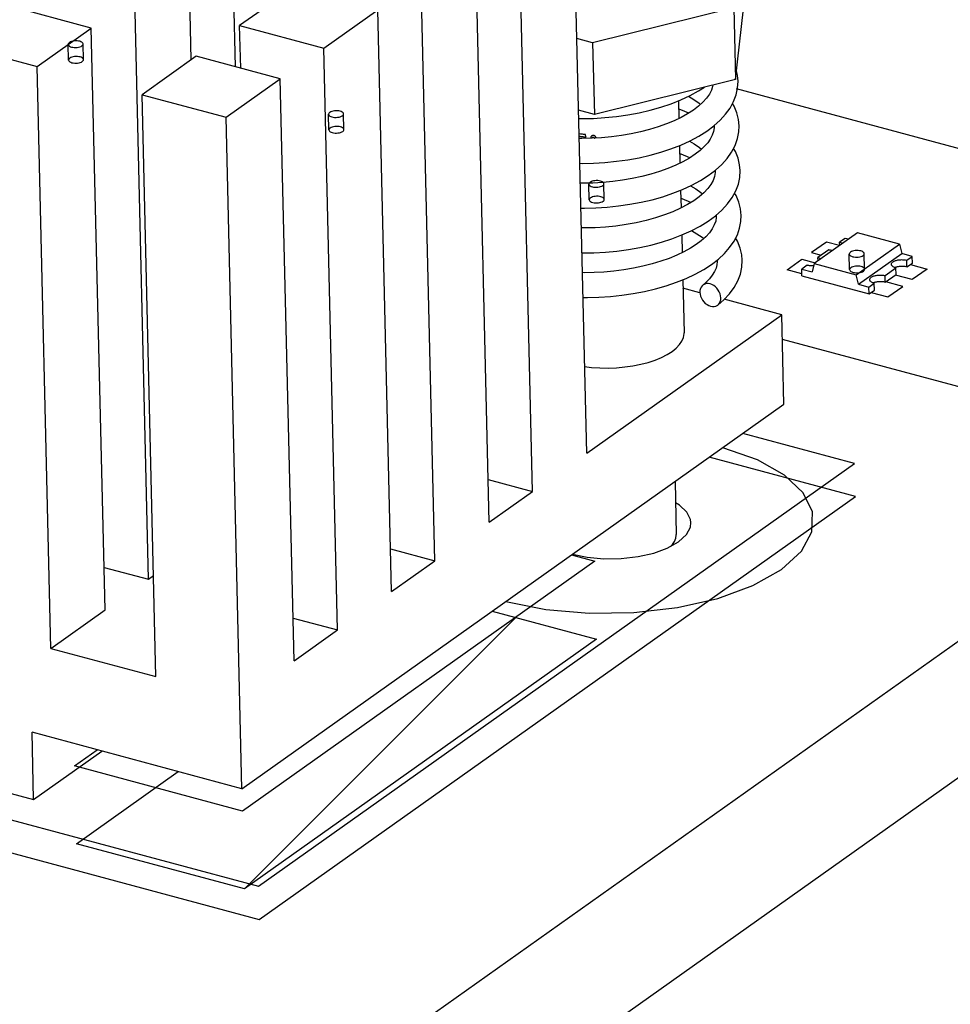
# Model space of a CAD drawing. Header units: millimetres. Extents: x 6 to 414, y 7 to 290.
# Tile 174 of 256: x 144.06 to 145.92, y 145.17 to 147.14. Entities that reach past the tile are written whole.
import ezdxf

# ---------------------------------------------------------------- set-up
doc = ezdxf.new("R2010")
doc.units = ezdxf.units.MM
doc.header["$LTSCALE"] = 23.1
doc.layers.get('0').update_dxf_attribs({"linetype": 'CONTINUOUS'})
for name, color, linetype in [('02___PRT_ALL_AXES', 7, 'CONTINUOUS'), ('03___PRT_ALL_CURVES', 7, 'CONTINUOUS'), ('ALL_AXES', 7, 'CONTINUOUS'), ('ALL_CURVES', 7, 'CONTINUOUS'), ('ASM_CURVES', 7, 'CONTINUOUS')]:
    doc.layers.add(name, color=color, linetype=linetype)

msp = doc.modelspace()

# ---------------------------------------------------------------- linework, layer by layer
at = {"color": 4, "linetype": 'Continuous'}
for p, q in [((142.373, 143.3668), (158.0265, 154.4691)), ((142.3793, 143.0983), (158.0329, 154.2005)), ((145.4945, 147.0013), (146.5612, 146.7151)), ((146.0734, 146.3691), (145.5872, 146.4996)), ((145.7332, 146.1854), (145.4407, 146.2639)), ((144.5408, 145.3396), (145.7332, 146.1854)), ((145.007, 145.9563), (145.2156, 145.9004)), ((145.2156, 145.9004), (144.511, 145.4006)), ((143.4128, 145.6423), (144.5408, 145.3396)), ((144.175, 145.4908), (144.3788, 145.6354)), ((144.511, 145.4006), (144.175, 145.4908))]:
    msp.add_line(p, q, dxfattribs=at)
at = {"color": 7, "linetype": 'Continuous'}
for p, q in [((145.1958, 146.2723), (145.1682, 147.436)), ((145.0874, 146.1954), (145.0598, 147.3591)), ((144.4932, 147.0449), (144.4866, 147.3222)), ((145.0007, 146.1339), (144.9731, 147.2976)), ((144.4047, 147.0588), (144.3999, 147.2607)), ((144.8923, 146.057), (144.8647, 147.2207)), ((144.6099, 147.2043), (144.5015, 147.1274)), ((144.3191, 146.02), (144.2915, 147.1838)), ((144.2048, 147.1223), (144.0368, 147.1674)), ((144.6696, 147.0824), (144.778, 147.1592)), ((144.8055, 145.9955), (144.778, 147.1592)), ((145.4901, 147.1628), (145.2077, 147.0929)), ((145.4901, 147.1628), (145.4935, 147.0196)), ((145.4935, 147.0196), (145.5092, 147.1611)), ((144.0964, 147.0454), (144.2048, 147.1223)), ((144.2324, 145.9585), (144.2048, 147.1223)), ((144.5015, 147.1274), (144.6696, 147.0824)), ((144.5036, 147.0421), (144.5015, 147.1274)), ((143.9284, 147.0905), (144.0964, 147.0454)), ((145.2077, 147.0929), (145.1761, 147.1014)), ((145.2077, 147.0929), (145.2111, 146.9497)), ((144.6971, 145.9186), (144.6696, 147.0824)), ((144.4148, 147.0659), (144.3064, 146.989)), ((144.5828, 147.0208), (144.4148, 147.0659)), ((144.124, 145.8816), (144.0964, 147.0454)), ((144.4744, 146.944), (144.5828, 147.0208)), ((144.6104, 145.8571), (144.5828, 147.0208)), ((145.4935, 147.0196), (145.2111, 146.9497)), ((144.3064, 146.989), (144.4744, 146.944)), ((144.334, 145.8253), (144.3064, 146.989)), ((145.3645, 146.9712), (145.384, 146.9789)), ((145.2111, 146.9497), (145.1795, 146.9581)), ((145.344, 146.9643), (145.3645, 146.9712)), ((144.5062, 145.6011), (144.4744, 146.944)), ((145.4358, 146.9161), (145.4501, 146.9268)), ((145.4507, 146.9241), (145.4485, 146.9256)), ((145.4506, 146.9273), (145.4507, 146.9254)), ((145.2254, 146.9031), (145.2055, 146.902)), ((145.3438, 146.8741), (145.3644, 146.8809)), ((145.3644, 146.8809), (145.3841, 146.8885)), ((145.4389, 146.8273), (145.4532, 146.838)), ((145.4528, 146.8346), (145.4506, 146.8361)), ((145.4527, 146.8377), (145.4528, 146.8359)), ((145.3683, 146.792), (145.3877, 146.7996)), ((145.3479, 146.7852), (145.3683, 146.792)), ((145.4099, 146.777), (145.3974, 146.7693)), ((145.4388, 146.7363), (145.4535, 146.747)), ((145.4548, 146.7452), (145.4528, 146.7465)), ((145.4549, 146.7482), (145.455, 146.7464)), ((145.7374, 146.7129), (145.6507, 146.6514)), ((145.7192, 146.7), (145.7126, 146.7018)), ((145.8214, 146.6904), (145.7374, 146.7129)), ((145.7347, 146.6289), (145.8214, 146.6904)), ((145.8214, 146.6904), (145.826, 146.6714)), ((145.4453, 146.6498), (145.4592, 146.6605)), ((145.457, 146.6588), (145.4571, 146.6569)), ((145.4571, 146.6573), (145.4571, 146.6557)), ((145.7393, 146.6099), (145.826, 146.6714)), ((145.847, 146.6657), (145.826, 146.6714)), ((145.8474, 146.6523), (145.847, 146.6657)), ((145.6259, 146.6403), (145.6469, 146.6347)), ((145.6262, 146.6269), (145.6259, 146.6403)), ((145.6507, 146.6514), (145.6469, 146.6347)), ((145.6507, 146.6514), (145.7347, 146.6289)), ((145.6262, 146.6269), (145.7606, 146.5908)), ((145.7393, 146.6099), (145.7347, 146.6289)), ((145.4219, 146.5931), (145.3884, 146.6021)), ((145.7393, 146.6099), (145.7603, 146.6042)), ((145.7606, 146.5908), (145.7603, 146.6042)), ((145.586, 146.549), (145.471, 146.5799)), ((145.1958, 146.2723), (145.586, 146.549)), ((145.5903, 146.37), (145.586, 146.549)), ((144.5062, 145.6011), (145.5903, 146.37)), ((144.9986, 146.2192), (145.0874, 146.1954)), ((145.0007, 146.1339), (145.0874, 146.1954)), ((145.3816, 146.1682), (145.3735, 146.1727)), ((145.357, 146.0822), (145.3797, 146.0948)), ((144.8035, 146.0808), (144.8923, 146.057)), ((144.8055, 145.9955), (144.8923, 146.057)), ((144.2303, 146.0438), (144.3191, 146.02)), ((144.3191, 146.02), (144.3292, 146.0272)), ((144.124, 145.8816), (144.2324, 145.9585)), ((144.6084, 145.9424), (144.6971, 145.9186)), ((144.6104, 145.8571), (144.6971, 145.9186)), ((144.124, 145.8816), (144.334, 145.8253)), ((143.41, 145.7619), (144.0894, 145.5796)), ((144.5062, 145.6011), (144.0862, 145.7139)), ((144.0894, 145.5796), (144.0862, 145.7139)), ((144.0894, 145.5796), (144.2259, 145.6764))]:
    msp.add_line(p, q, dxfattribs=at)
at = {"color": 2, "linetype": 'Continuous'}
msp.add_line((144.511, 145.4006), (145.0541, 145.9437), dxfattribs=at)
at = {"color": 7, "linetype": 'Continuous'}
for points in [[(145.4986, 147.0163), (145.4976, 147.0277), (145.4954, 147.0369)], [(145.4826, 146.9624), (145.4897, 146.9754), (145.4948, 146.9888), (145.4978, 147.0024), (145.4986, 147.0165)], [(145.384, 146.9789), (145.4025, 146.9874), (145.4197, 146.9968), (145.4312, 147.0042)], [(145.448, 147.0083), (145.4476, 147.0057), (145.4452, 146.9982), (145.4413, 146.9905), (145.4357, 146.9825), (145.4284, 146.9744)], [(145.3993, 146.986), (145.4104, 146.9794), (145.4206, 146.9722), (145.4234, 146.9698)], [(145.4284, 146.9744), (145.4196, 146.9664), (145.4093, 146.9585)], [(145.1799, 146.9414), (145.1861, 146.9413), (145.2091, 146.9418), (145.2322, 146.9433), (145.2553, 146.9457), (145.2782, 146.949), (145.3007, 146.9532), (145.3227, 146.9583), (145.344, 146.9643)], [(145.4001, 146.9525), (145.3839, 146.9591), (145.3799, 146.9604)], [(145.4093, 146.9585), (145.3977, 146.951), (145.3848, 146.9438)], [(145.4501, 146.9268), (145.4627, 146.938), (145.4736, 146.9499), (145.4826, 146.9624)], [(145.5007, 146.9268), (145.4995, 146.9393), (145.4961, 146.9528), (145.4905, 146.9662), (145.4875, 146.9713)], [(145.3848, 146.9438), (145.3706, 146.937), (145.3554, 146.9307), (145.339, 146.9249)], [(145.339, 146.9249), (145.3216, 146.9196), (145.3034, 146.9149), (145.2845, 146.9109), (145.2651, 146.9075), (145.2453, 146.9049), (145.2254, 146.9031)], [(145.3841, 146.8885), (145.4026, 146.8969), (145.4199, 146.9062), (145.4358, 146.9161)], [(145.4507, 146.9259), (145.4507, 146.9231), (145.4495, 146.9153), (145.447, 146.9079), (145.4431, 146.9005), (145.4378, 146.893), (145.4311, 146.8854)], [(145.4857, 146.8745), (145.4927, 146.8878), (145.4975, 146.9013), (145.5001, 146.9146), (145.5007, 146.9269)], [(145.2055, 146.902), (145.1858, 146.9017), (145.1809, 146.9018)], [(145.4014, 146.8964), (145.411, 146.8908), (145.4217, 146.8834), (145.4255, 146.8803)], [(145.1821, 146.8519), (145.1867, 146.8518), (145.2095, 146.8522), (145.2324, 146.8536), (145.2553, 146.8559), (145.2781, 146.8591), (145.3005, 146.8632), (145.3225, 146.8682), (145.3438, 146.8741)], [(145.4311, 146.8854), (145.4227, 146.8776), (145.4127, 146.8699)], [(145.4532, 146.838), (145.4658, 146.8495), (145.4767, 146.8617), (145.4857, 146.8745)], [(145.5028, 146.8373), (145.5018, 146.8487), (145.4987, 146.862), (145.4933, 146.8753), (145.4896, 146.8818)], [(145.3882, 146.855), (145.3739, 146.848), (145.3583, 146.8415), (145.3417, 146.8355)], [(145.4023, 146.863), (145.3848, 146.87), (145.382, 146.871)], [(145.4127, 146.8699), (145.4012, 146.8623), (145.3882, 146.855)], [(145.3417, 146.8355), (145.3242, 146.8302), (145.3059, 146.8254), (145.2869, 146.8214), (145.2675, 146.818), (145.2478, 146.8154), (145.2278, 146.8136), (145.2079, 146.8125), (145.1882, 146.8121), (145.183, 146.8122)], [(145.4528, 146.8364), (145.4528, 146.8336), (145.4516, 146.8256), (145.4488, 146.8177), (145.4444, 146.8097), (145.4382, 146.8014), (145.4304, 146.7931)], [(145.4869, 146.7833), (145.4941, 146.7966), (145.4992, 146.8101), (145.5021, 146.8237), (145.5028, 146.8374)], [(145.3877, 146.7996), (145.4061, 146.8081), (145.4232, 146.8173), (145.4389, 146.8273)], [(145.4035, 146.8069), (145.4138, 146.8009), (145.4243, 146.7935), (145.4276, 146.7908)], [(145.1842, 146.7624), (145.1912, 146.7623), (145.214, 146.7628), (145.2368, 146.7643), (145.2597, 146.7666), (145.2824, 146.7699), (145.3048, 146.7741), (145.3266, 146.7792), (145.3479, 146.7852)], [(145.4043, 146.7735), (145.3867, 146.7806), (145.3841, 146.7814)], [(145.4304, 146.7931), (145.4209, 146.7849), (145.4099, 146.777)], [(145.4535, 146.747), (145.4664, 146.7585), (145.4776, 146.7706), (145.4869, 146.7833)], [(145.5049, 146.7477), (145.5037, 146.7606), (145.5002, 146.7741), (145.4946, 146.7874), (145.4917, 146.7923)], [(145.3974, 146.7693), (145.3834, 146.762), (145.3679, 146.755), (145.3512, 146.7486)], [(145.3512, 146.7486), (145.3334, 146.7427), (145.3146, 146.7375), (145.295, 146.733), (145.2748, 146.7293), (145.2543, 146.7264), (145.2335, 146.7243), (145.2127, 146.7231), (145.1921, 146.7226), (145.1851, 146.7227)], [(145.405, 146.717), (145.4226, 146.7262), (145.4388, 146.7363)], [(145.4549, 146.7469), (145.4549, 146.7441), (145.4538, 146.7363), (145.4511, 146.7286), (145.447, 146.7209), (145.4412, 146.7129), (145.434, 146.705)], [(145.4905, 146.6963), (145.4972, 146.7092), (145.5018, 146.7224), (145.5043, 146.7355), (145.5049, 146.7479)], [(145.3663, 146.701), (145.3862, 146.7086), (145.405, 146.717)], [(145.4057, 146.7174), (145.4163, 146.7111), (145.4266, 146.7039), (145.4298, 146.7012)], [(145.1863, 146.6728), (145.1872, 146.6728), (145.2101, 146.6731), (145.2332, 146.6743), (145.2562, 146.6765), (145.2792, 146.6795), (145.3018, 146.6835), (145.324, 146.6885), (145.3455, 146.6943), (145.3663, 146.701)], [(145.434, 146.705), (145.4251, 146.6971), (145.4149, 146.6894), (145.4033, 146.682), (145.3903, 146.6748)], [(145.5071, 146.6582), (145.5061, 146.6691), (145.503, 146.6825), (145.4977, 146.6961), (145.4938, 146.7027)], [(145.4592, 146.6605), (145.4714, 146.6718), (145.4818, 146.6838), (145.4905, 146.6963)], [(145.3903, 146.6748), (145.376, 146.668), (145.3606, 146.6617), (145.344, 146.6559), (145.3265, 146.6506), (145.3082, 146.6459), (145.2892, 146.642), (145.2698, 146.6387), (145.2501, 146.6362), (145.2302, 146.6344), (145.2104, 146.6334), (145.1907, 146.6331), (145.1872, 146.6332)], [(145.4583, 146.5685), (145.4698, 146.5786), (145.4812, 146.5909), (145.4907, 146.6036), (145.498, 146.6168), (145.5032, 146.6304), (145.5062, 146.6441), (145.5071, 146.6584)], [(145.3753, 146.6139), (145.3948, 146.6218), (145.413, 146.6304), (145.4299, 146.6397), (145.4453, 146.6498)], [(145.4571, 146.6557), (145.4564, 146.6489), (145.4545, 146.6421), (145.4514, 146.6352), (145.4469, 146.628), (145.4412, 146.6209), (145.4343, 146.6138), (145.4279, 146.6081)], [(145.1884, 146.5834), (145.1973, 146.5832), (145.2202, 146.5839), (145.2432, 146.5854), (145.2662, 146.5879), (145.289, 146.5913), (145.3115, 146.5956), (145.3335, 146.6008), (145.3548, 146.607), (145.3753, 146.6139)], [(145.4279, 146.6081), (145.4267, 146.607), (145.4247, 146.6044), (145.4233, 146.6013), (145.4224, 146.5978), (145.4222, 146.594)], [(145.4642, 146.5827), (145.4637, 146.5867), (145.4627, 146.5907), (145.4611, 146.5947), (145.4589, 146.5984), (145.4562, 146.6019), (145.4532, 146.6049), (145.4498, 146.6074), (145.4463, 146.6094), (145.4426, 146.6107), (145.439, 146.6114), (145.4355, 146.6113), (145.4322, 146.6105), (145.4293, 146.6091), (145.4279, 146.6081)], [(145.4222, 146.594), (145.4226, 146.5899), (145.4236, 146.586), (145.4253, 146.582), (145.4274, 146.5783), (145.4301, 146.5748), (145.4331, 146.5718), (145.4365, 146.5693), (145.44, 146.5673), (145.4437, 146.566), (145.4473, 146.5653), (145.4508, 146.5654), (145.4541, 146.5662), (145.4571, 146.5676), (145.4583, 146.5685)], [(145.4583, 146.5685), (145.4596, 146.5696), (145.4616, 146.5723), (145.4631, 146.5754), (145.4639, 146.5789), (145.4642, 146.5827)], [(145.4044, 146.1333), (145.4035, 146.1395), (145.3964, 146.1545), (145.3816, 146.1682)], [(145.3797, 146.0948), (145.3953, 146.1093), (145.4033, 146.1241), (145.4044, 146.1333)], [(145.1671, 146.0699), (145.1966, 146.0639), (145.2303, 146.0609), (145.265, 146.0614), (145.2989, 146.0653)], [(145.2989, 146.0653), (145.3304, 146.0724), (145.357, 146.0822)]]:
    msp.add_lwpolyline(points, dxfattribs=at)
at = {"color": 4, "linetype": 'Continuous'}
for points in [[(145.5855, 146.0396), (145.6252, 146.0759), (145.6462, 146.1148), (145.6475, 146.1546), (145.629, 146.1931), (145.5917, 146.2284), (145.5373, 146.2588), (145.4678, 146.2831)], [(145.0342, 145.9756), (145.1142, 145.9596), (145.2009, 145.952), (145.29, 145.9533), (145.3772, 145.9634), (145.458, 145.9817), (145.5284, 146.0074), (145.5855, 146.0396)]]:
    msp.add_lwpolyline(points, dxfattribs=at)
at = {"layer": '02___PRT_ALL_AXES', "color": 6, "linetype": 'Continuous'}
for p, q in [((144.1892, 147.0592), (144.1885, 147.0906)), ((144.1592, 147.0585), (144.1585, 147.0899)), ((144.6801, 146.9188), (144.6793, 146.9501)), ((144.7101, 146.9195), (144.7093, 146.9508)), ((145.2009, 146.779), (145.2002, 146.8103)), ((145.2309, 146.7797), (145.2302, 146.811)), ((145.7218, 146.6392), (145.721, 146.6706)), ((145.7518, 146.6399), (145.751, 146.6713))]:
    msp.add_line(p, q, dxfattribs=at)
at = {"layer": '02___PRT_ALL_AXES', "color": 7, "linetype": 'Continuous'}
for p, q in [((145.7126, 146.7018), (145.7018, 146.6941)), ((145.6801, 146.6787), (145.6584, 146.6634)), ((145.7019, 146.6878), (145.7018, 146.6941)), ((145.6586, 146.657), (145.6584, 146.6634)), ((145.8362, 146.658), (145.847, 146.6657)), ((145.8365, 146.6446), (145.8362, 146.658)), ((145.6367, 146.648), (145.6259, 146.6403)), ((145.7928, 146.6273), (145.8145, 146.6427)), ((145.8145, 146.6427), (145.8124, 146.6433)), ((145.8148, 146.6292), (145.8145, 146.6427)), ((145.8365, 146.6446), (145.8474, 146.6523)), ((145.7932, 146.6139), (145.7928, 146.6273)), ((145.7932, 146.6139), (145.8148, 146.6292)), ((145.7603, 146.6042), (145.7712, 146.6119)), ((145.7606, 146.5908), (145.7715, 146.5985)), ((145.7712, 146.6119), (145.769, 146.6126)), ((145.7715, 146.5985), (145.7712, 146.6119))]:
    msp.add_line(p, q, dxfattribs=at)
for points in [[(144.1609, 147.0936), (144.1595, 147.0924), (144.1587, 147.0911), (144.1585, 147.0898), (144.1588, 147.0885), (144.1597, 147.0873), (144.1611, 147.0862), (144.163, 147.0852), (144.1653, 147.0844), (144.1679, 147.0839), (144.1707, 147.0836), (144.1737, 147.0835), (144.1766, 147.0837), (144.1794, 147.0842), (144.182, 147.0849), (144.1842, 147.0858), (144.1861, 147.0868)], [(144.1861, 147.0868), (144.1874, 147.088), (144.1882, 147.0893), (144.1885, 147.0906), (144.1881, 147.0919), (144.1872, 147.0931), (144.1858, 147.0942), (144.1839, 147.0952), (144.1816, 147.096), (144.179, 147.0965), (144.1762, 147.0968), (144.1733, 147.0969), (144.1703, 147.0967), (144.1675, 147.0962), (144.165, 147.0956), (144.1627, 147.0947), (144.1609, 147.0936)], [(144.1616, 147.0623), (144.1603, 147.0611), (144.1595, 147.0598), (144.1592, 147.0585), (144.1595, 147.0572), (144.1604, 147.056), (144.1619, 147.0549), (144.1637, 147.0539), (144.1661, 147.0531), (144.1687, 147.0526), (144.1715, 147.0523), (144.1744, 147.0522), (144.1774, 147.0524), (144.1802, 147.0529), (144.1827, 147.0535), (144.185, 147.0544), (144.1868, 147.0555)], [(144.1868, 147.0555), (144.1881, 147.0567), (144.189, 147.058), (144.1892, 147.0593), (144.1889, 147.0606), (144.188, 147.0618), (144.1866, 147.0629), (144.1847, 147.0639), (144.1823, 147.0646), (144.1797, 147.0652), (144.1769, 147.0655), (144.174, 147.0656), (144.171, 147.0654), (144.1683, 147.0649), (144.1657, 147.0642), (144.1635, 147.0633), (144.1616, 147.0623)], [(144.6817, 146.9538), (144.6804, 146.9526), (144.6796, 146.9514), (144.6793, 146.9501), (144.6797, 146.9488), (144.6806, 146.9475), (144.682, 146.9464), (144.6839, 146.9455), (144.6862, 146.9447), (144.6888, 146.9441), (144.6916, 146.9438), (144.6945, 146.9438), (144.6975, 146.944), (144.7003, 146.9444), (144.7028, 146.9451), (144.7051, 146.946), (144.7069, 146.9471)], [(144.7069, 146.9471), (144.7083, 146.9483), (144.7091, 146.9495), (144.7093, 146.9508), (144.709, 146.9521), (144.7081, 146.9534), (144.7067, 146.9545), (144.7048, 146.9554), (144.7025, 146.9562), (144.6999, 146.9568), (144.697, 146.9571), (144.6941, 146.9571), (144.6912, 146.9569), (144.6884, 146.9565), (144.6858, 146.9558), (144.6836, 146.9549), (144.6817, 146.9538)], [(144.6825, 146.9225), (144.6811, 146.9213), (144.6803, 146.92), (144.6801, 146.9187), (144.6804, 146.9174), (144.6813, 146.9162), (144.6827, 146.9151), (144.6846, 146.9141), (144.6869, 146.9133), (144.6895, 146.9128), (144.6924, 146.9125), (144.6953, 146.9124), (144.6982, 146.9126), (144.701, 146.9131), (144.7036, 146.9138), (144.7058, 146.9147), (144.7077, 146.9157)], [(144.7077, 146.9157), (144.709, 146.9169), (144.7098, 146.9182), (144.7101, 146.9195), (144.7097, 146.9208), (144.7088, 146.922), (144.7074, 146.9231), (144.7055, 146.9241), (144.7032, 146.9249), (144.7006, 146.9254), (144.6978, 146.9257), (144.6949, 146.9258), (144.6919, 146.9256), (144.6891, 146.9251), (144.6866, 146.9245), (144.6843, 146.9236), (144.6825, 146.9225)], [(145.2278, 146.8073), (145.2291, 146.8085), (145.2299, 146.8098), (145.2302, 146.8111), (145.2298, 146.8124), (145.229, 146.8136), (145.2275, 146.8147), (145.2256, 146.8157), (145.2233, 146.8164), (145.2207, 146.817), (145.2179, 146.8173), (145.215, 146.8174), (145.212, 146.8172), (145.2092, 146.8167), (145.2067, 146.816), (145.2044, 146.8151), (145.2026, 146.8141)], [(145.2026, 146.8141), (145.2012, 146.8129), (145.2004, 146.8116), (145.2002, 146.8103), (145.2005, 146.809), (145.2014, 146.8078), (145.2028, 146.8067), (145.2047, 146.8057), (145.2071, 146.8049), (145.2097, 146.8044), (145.2125, 146.8041), (145.2154, 146.804), (145.2183, 146.8042), (145.2211, 146.8047), (145.2237, 146.8053), (145.2259, 146.8062), (145.2278, 146.8073)], [(145.2033, 146.7827), (145.202, 146.7815), (145.2012, 146.7803), (145.2009, 146.779), (145.2013, 146.7777), (145.2022, 146.7764), (145.2036, 146.7753), (145.2055, 146.7744), (145.2078, 146.7736), (145.2104, 146.773), (145.2132, 146.7727), (145.2161, 146.7727), (145.2191, 146.7729), (145.2219, 146.7733), (145.2244, 146.774), (145.2267, 146.7749), (145.2285, 146.776)], [(145.2285, 146.776), (145.2299, 146.7772), (145.2307, 146.7784), (145.2309, 146.7797), (145.2306, 146.781), (145.2297, 146.7823), (145.2283, 146.7834), (145.2264, 146.7843), (145.2241, 146.7851), (145.2215, 146.7857), (145.2186, 146.786), (145.2157, 146.786), (145.2128, 146.7858), (145.21, 146.7854), (145.2074, 146.7847), (145.2052, 146.7838), (145.2033, 146.7827)], [(145.6876, 146.6776), (145.6869, 146.6776), (145.6851, 146.6778), (145.6834, 146.678), (145.6817, 146.6784), (145.6801, 146.6787)], [(145.7018, 146.6941), (145.7033, 146.6937), (145.7047, 146.6932), (145.706, 146.6926), (145.7071, 146.692), (145.7075, 146.6917)], [(145.7486, 146.6675), (145.75, 146.6687), (145.7508, 146.67), (145.751, 146.6713), (145.7507, 146.6726), (145.7498, 146.6738), (145.7484, 146.6749), (145.7465, 146.6759), (145.7442, 146.6767), (145.7416, 146.6772), (145.7388, 146.6775), (145.7358, 146.6776), (145.7329, 146.6774), (145.7301, 146.6769), (145.7275, 146.6763), (145.7253, 146.6754), (145.7234, 146.6743)], [(145.6584, 146.6634), (145.6599, 146.6629), (145.6613, 146.6624), (145.6626, 146.6618), (145.6638, 146.6612), (145.6641, 146.661)], [(145.7234, 146.6743), (145.7221, 146.6731), (145.7213, 146.6718), (145.721, 146.6705), (145.7214, 146.6692), (145.7223, 146.668), (145.7237, 146.6669), (145.7256, 146.6659), (145.7279, 146.6651), (145.7305, 146.6646), (145.7333, 146.6643), (145.7362, 146.6642), (145.7392, 146.6644), (145.742, 146.6649), (145.7446, 146.6656), (145.7468, 146.6665), (145.7486, 146.6675)], [(145.8054, 146.6499), (145.8054, 146.6501), (145.8055, 146.651), (145.8058, 146.6518), (145.8062, 146.6526), (145.8069, 146.6534), (145.8076, 146.6541), (145.8086, 146.6549), (145.8096, 146.6556), (145.8108, 146.6562), (145.8122, 146.6568), (145.8136, 146.6573), (145.8151, 146.6578), (145.8168, 146.6582), (145.8185, 146.6586), (145.8202, 146.6589), (145.822, 146.6591), (145.8239, 146.6592), (145.8257, 146.6593), (145.8276, 146.6592), (145.8294, 146.6592), (145.8312, 146.659), (145.8329, 146.6587), (145.8346, 146.6584), (145.8362, 146.658)], [(145.6496, 146.6469), (145.6491, 146.6468), (145.6472, 146.6468), (145.6454, 146.6468), (145.6435, 146.6469), (145.6418, 146.647), (145.64, 146.6473), (145.6383, 146.6476), (145.6367, 146.648)], [(145.7242, 146.643), (145.7228, 146.6418), (145.722, 146.6405), (145.7218, 146.6392), (145.7221, 146.6379), (145.723, 146.6367), (145.7244, 146.6356), (145.7263, 146.6346), (145.7287, 146.6338), (145.7313, 146.6333), (145.7341, 146.633), (145.737, 146.6329), (145.7399, 146.6331), (145.7427, 146.6336), (145.7453, 146.6342), (145.7475, 146.6351), (145.7494, 146.6362)], [(145.7494, 146.6362), (145.7507, 146.6374), (145.7515, 146.6387), (145.7518, 146.64), (145.7514, 146.6413), (145.7506, 146.6425), (145.7491, 146.6436), (145.7472, 146.6446), (145.7449, 146.6454), (145.7423, 146.6459), (145.7395, 146.6462), (145.7366, 146.6463), (145.7336, 146.6461), (145.7308, 146.6456), (145.7283, 146.6449), (145.726, 146.644), (145.7242, 146.643)], [(145.8124, 146.6433), (145.8116, 146.6436), (145.8103, 146.6442), (145.8092, 146.6448), (145.8082, 146.6455), (145.8073, 146.6462), (145.8066, 146.6469), (145.806, 146.6477), (145.8056, 146.6485), (145.8054, 146.6493), (145.8054, 146.6499)], [(145.8365, 146.6446), (145.8349, 146.645), (145.8332, 146.6453), (145.8315, 146.6456), (145.8297, 146.6457), (145.8279, 146.6458), (145.826, 146.6458), (145.8242, 146.6458), (145.8224, 146.6456), (145.8206, 146.6454), (145.8188, 146.6452), (145.8171, 146.6448), (145.8155, 146.6444), (145.8139, 146.6439), (145.8125, 146.6434), (145.8124, 146.6433)], [(145.762, 146.6191), (145.762, 146.6194), (145.7621, 146.6202), (145.7624, 146.621), (145.7629, 146.6218), (145.7635, 146.6226), (145.7643, 146.6234), (145.7652, 146.6241), (145.7663, 146.6248), (145.7675, 146.6254), (145.7688, 146.626), (145.7702, 146.6266), (145.7718, 146.6271), (145.7734, 146.6275), (145.7751, 146.6278), (145.7769, 146.6281), (145.7787, 146.6283), (145.7805, 146.6285), (145.7824, 146.6285), (145.7842, 146.6285), (145.786, 146.6284), (145.7878, 146.6282), (145.7896, 146.628), (145.7912, 146.6277), (145.7928, 146.6273)], [(145.769, 146.6126), (145.7683, 146.6129), (145.767, 146.6134), (145.7658, 146.6141), (145.7648, 146.6147), (145.7639, 146.6154), (145.7632, 146.6162), (145.7627, 146.617), (145.7623, 146.6178), (145.7621, 146.6186), (145.762, 146.6191)], [(145.7932, 146.6139), (145.7916, 146.6142), (145.7899, 146.6146), (145.7881, 146.6148), (145.7864, 146.615), (145.7845, 146.6151), (145.7827, 146.6151), (145.7808, 146.615), (145.779, 146.6149), (145.7772, 146.6147), (145.7754, 146.6144), (145.7737, 146.6141), (145.7721, 146.6136), (145.7706, 146.6132), (145.7691, 146.6126), (145.769, 146.6126)]]:
    msp.add_lwpolyline(points, dxfattribs=at)
at = {"layer": '03___PRT_ALL_CURVES', "color": 4, "linetype": 'Continuous'}
for p, q in [((145.6753, 146.6945), (145.6455, 146.6734)), ((145.7015, 146.6875), (145.6753, 146.6945)), ((145.5967, 146.6388), (145.6265, 146.6599)), ((145.6265, 146.6599), (145.6527, 146.6529)), ((145.6455, 146.6734), (145.6651, 146.6681)), ((145.6261, 146.6309), (145.5967, 146.6388)), ((145.8433, 146.6494), (145.8769, 146.6404)), ((145.8769, 146.6404), (145.8471, 146.6193)), ((145.8471, 146.6193), (145.8135, 146.6283)), ((145.8281, 146.6058), (145.7945, 146.6148)), ((145.7983, 146.5847), (145.8281, 146.6058)), ((145.7647, 146.5937), (145.7983, 146.5847))]:
    msp.add_line(p, q, dxfattribs=at)
at = {"layer": 'ALL_AXES', "color": 7, "linetype": 'Continuous'}
for p, q in [((145.3795, 146.9771), (145.3803, 146.9417)), ((145.3816, 146.8875), (145.3824, 146.8522)), ((145.3837, 146.798), (145.3846, 146.7626)), ((145.3858, 146.7084), (145.3867, 146.6731)), ((145.388, 146.619), (145.3905, 146.5129)), ((145.3725, 146.2155), (145.375, 146.1094))]:
    msp.add_line(p, q, dxfattribs=at)
for points in [[(145.3665, 146.4755), (145.3749, 146.4822), (145.3815, 146.4892), (145.3863, 146.4964), (145.3893, 146.5038), (145.3905, 146.5113), (145.3905, 146.5129)], [(145.1917, 146.4453), (145.2054, 146.4437), (145.2219, 146.4427), (145.2387, 146.4425), (145.2555, 146.4431), (145.2721, 146.4446), (145.2883, 146.4469), (145.304, 146.45), (145.3188, 146.4538), (145.3326, 146.4583), (145.3453, 146.4635), (145.3566, 146.4692), (145.3665, 146.4755)], [(145.3642, 146.0861), (145.3675, 146.0897), (145.3715, 146.0957), (145.3741, 146.1019), (145.375, 146.1082), (145.375, 146.1094)]]:
    msp.add_lwpolyline(points, dxfattribs=at)
at = {"layer": 'ALL_CURVES', "color": 40, "linetype": 'Continuous'}
for p, q in [((145.1938, 146.9047), (145.1937, 146.9093)), ((145.2103, 146.9037), (145.2079, 146.9038)), ((145.2082, 146.9083), (145.2098, 146.9082))]:
    msp.add_line(p, q, dxfattribs=at)
for points in [[(145.1937, 146.9093), (145.1917, 146.9095), (145.1897, 146.9097), (145.1876, 146.9099), (145.1851, 146.9102), (145.1831, 146.9104), (145.1807, 146.9107)], [(145.1808, 146.9062), (145.1823, 146.906), (145.1842, 146.9057), (145.1857, 146.9056), (145.1878, 146.9053), (145.1893, 146.9052), (145.1915, 146.9049)]]:
    msp.add_lwpolyline(points, dxfattribs=at)
for centre, major_axis, ratio, start_param, end_param in [((145.2353, 146.729), (0.1147, 0.7435), 0.095533, 1.346704, 1.351138), ((145.2356, 146.7176), (0.1147, 0.7435), 0.095533, 1.331091, 1.335191), ((145.2341, 146.778), (0.126, 0.4616), 0.133943, 1.329023, 1.335595), ((145.2316, 146.8842), (0.1429, 0.1953), 0.141612, 1.555316, 1.568765), ((145.232, 146.8691), (0.1412, 0.2189), 0.152175, 1.514321, 1.51848), ((145.2302, 146.944), (0.1482, 0.0667), 0.148228, -1.799846, -1.786317), ((145.2308, 146.9192), (0.1475, 0.1062), 0.00471, 1.723378, 1.731496), ((145.2287, 147.0064), (0.1423, -0.0926), 0.559011, -1.347193, -1.333508), ((145.2283, 147.0231), (-0.1325, 0.154), 0.488896, -4.314158, -4.305948), ((145.2271, 147.0769), (-0.1265, 0.283), 0.31603, -4.19728, -4.195577), ((145.2272, 147.0712), (-0.1265, 0.2581), 0.342808, -4.201745, -4.187968), ((145.2243, 147.1935), (-0.132, 0.5286), 0.170787, -4.177017, -4.17256)]:
    msp.add_ellipse(centre, major_axis=major_axis, ratio=ratio, start_param=start_param, end_param=end_param, dxfattribs=at)
at = {"layer": 'ASM_CURVES', "color": 4, "linetype": 'Continuous'}
for p, q in [((145.7317, 146.2516), (145.508, 146.3116)), ((144.5392, 145.4059), (145.7317, 146.2516)), ((145.1654, 146.0686), (145.2119, 146.0561)), ((145.2119, 146.0561), (144.5073, 145.5564)), ((143.4112, 145.7086), (144.5392, 145.4059)), ((144.1713, 145.6466), (144.2168, 145.6788)), ((144.5073, 145.5564), (144.1713, 145.6466))]:
    msp.add_line(p, q, dxfattribs=at)

doc.saveas('drawing.dxf')
